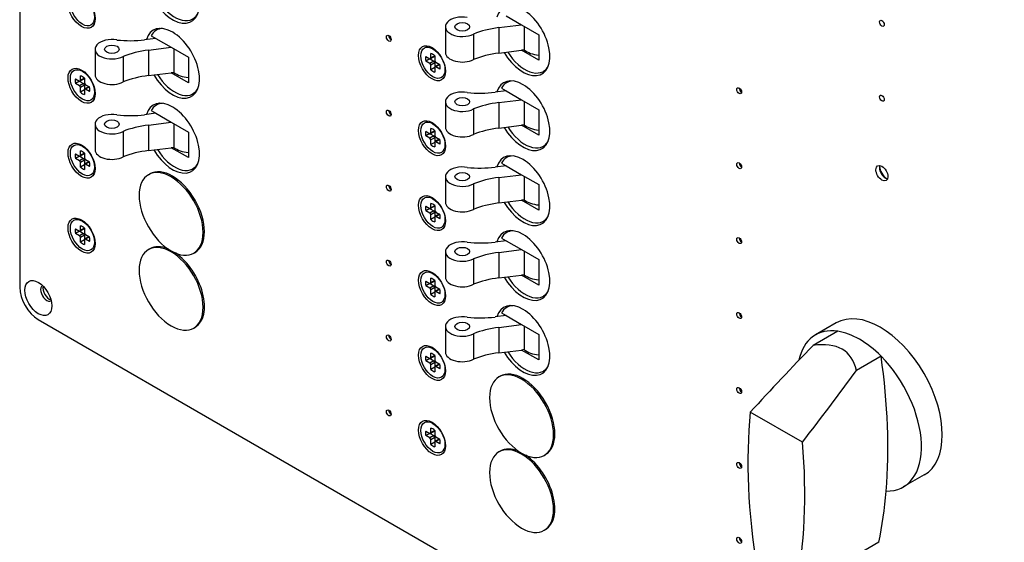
# Model space of a CAD drawing. Header units: inches. Extents: x 0 to 40.7, y 0 to 26.
# Tile 31 of 38: x 33 to 36.5, y 17.5 to 19.4. Entities that reach past the tile are written whole.
import ezdxf

# ---------------------------------------------------------------- set-up
doc = ezdxf.new("R2010")
doc.units = ezdxf.units.IN
doc.header["$LTSCALE"] = 0.5
doc.header["$MEASUREMENT"] = 0
doc.layers.add('AM_VIS', color=7, linetype='Continuous', lineweight=30)

msp = doc.modelspace()

# ---------------------------------------------------------------- linework, layer by layer
at = {"layer": 'AM_VIS', "color": 72}
for p, q in [((32.9656, 23.5745), (32.9656, 18.3948)), ((33.0322, 18.2795), (39.0647, 14.7966))]:
    msp.add_line(p, q, dxfattribs=at)
at = {"layer": 'AM_VIS', "color": 181}
for p, q in [((34.7049, 19.3652), (34.7601, 19.3333)), ((34.679, 19.3232), (34.7601, 19.3333)), ((34.7601, 19.3333), (34.8217, 19.2977)), ((34.7696, 19.3278), (34.7696, 19.2434)), ((34.4879, 19.3262), (34.4879, 19.2351)), ((34.5881, 19.3003), (34.5881, 19.2092)), ((34.679, 19.3232), (34.679, 19.2321)), ((34.8217, 19.2977), (34.8217, 19.2066)), ((34.679, 19.2321), (34.7601, 19.2422)), ((34.7696, 19.2434), (34.7601, 19.2422)), ((34.8217, 19.2066), (34.7601, 19.2422)), ((34.8494, 19.1736), (34.8379, 19.167)), ((34.7181, 19.133), (34.7067, 19.1264)), ((34.7049, 19.0973), (34.6652, 19.0923)), ((34.6883, 19.1068), (34.7049, 19.0973)), ((34.7049, 19.0973), (34.7601, 19.0654)), ((34.4879, 19.0583), (34.4879, 18.9672)), ((34.679, 19.0553), (34.7601, 19.0654)), ((34.679, 19.0553), (34.679, 18.9642)), ((34.7601, 19.0654), (34.8217, 19.0298)), ((34.7696, 19.0599), (34.7696, 18.9755)), ((34.5881, 19.0324), (34.5881, 18.9413)), ((34.8217, 19.0298), (34.8217, 18.9387)), ((34.7696, 18.9755), (34.7601, 18.9743)), ((34.679, 18.9642), (34.7601, 18.9743)), ((34.8217, 18.9387), (34.7601, 18.9743)), ((34.8494, 18.9057), (34.8379, 18.8991))]:
    msp.add_line(p, q, dxfattribs=at)
at = {"layer": 'AM_VIS', "color": 201}
for p, q in [((33.4354, 19.2944), (33.452, 19.2848)), ((33.4652, 19.3206), (33.4538, 19.314)), ((33.452, 19.2848), (33.4123, 19.2799)), ((33.452, 19.2848), (33.5072, 19.2529)), ((33.235, 19.2459), (33.235, 19.1548)), ((33.4261, 19.2428), (33.5072, 19.2529)), ((33.4261, 19.2428), (33.4261, 19.1517)), ((33.5072, 19.2529), (33.5688, 19.2174)), ((33.5167, 19.2474), (33.5167, 19.163)), ((33.3352, 19.22), (33.3352, 19.1289)), ((33.5688, 19.2174), (33.5688, 19.1263)), ((33.4261, 19.1517), (33.5072, 19.1618)), ((33.5167, 19.163), (33.5072, 19.1618)), ((33.5688, 19.1263), (33.5072, 19.1618)), ((33.5964, 19.0932), (33.585, 19.0866)), ((33.4652, 19.0527), (33.4538, 19.0461)), ((33.452, 19.0169), (33.4123, 19.0119)), ((33.4354, 19.0264), (33.452, 19.0169)), ((33.452, 19.0169), (33.5072, 18.985)), ((33.235, 18.9779), (33.235, 18.8869)), ((33.4261, 18.9749), (33.5072, 18.985)), ((33.5072, 18.985), (33.5688, 18.9494)), ((33.5167, 18.9795), (33.5167, 18.8951)), ((33.3352, 18.952), (33.3352, 18.861)), ((33.4261, 18.9749), (33.4261, 18.8838)), ((33.5688, 18.9494), (33.5688, 18.8584)), ((33.4261, 18.8838), (33.5072, 18.8939)), ((33.5167, 18.8951), (33.5072, 18.8939)), ((33.5688, 18.8584), (33.5072, 18.8939)), ((34.6883, 18.8389), (34.7049, 18.8294)), ((34.7181, 18.8651), (34.7067, 18.8585)), ((33.5964, 18.8253), (33.585, 18.8187)), ((34.7049, 18.8294), (34.6652, 18.8244)), ((34.7049, 18.8294), (34.7601, 18.7975)), ((34.4879, 18.7904), (34.4879, 18.6993)), ((34.5881, 18.7645), (34.5881, 18.6734)), ((34.679, 18.7874), (34.7601, 18.7975)), ((34.679, 18.7874), (34.679, 18.6963)), ((34.7601, 18.7975), (34.8217, 18.7619)), ((34.7696, 18.792), (34.7696, 18.7076)), ((34.8217, 18.7619), (34.8217, 18.6708)), ((34.679, 18.6963), (34.7601, 18.7064)), ((34.7696, 18.7076), (34.7601, 18.7064)), ((34.8217, 18.6708), (34.7601, 18.7064)), ((34.8494, 18.6378), (34.8379, 18.6312)), ((34.7181, 18.5972), (34.7067, 18.5906)), ((34.7049, 18.5614), (34.6652, 18.5565)), ((34.6883, 18.571), (34.7049, 18.5614)), ((34.7049, 18.5614), (34.7601, 18.5296)), ((34.4879, 18.5225), (34.4879, 18.4314)), ((34.679, 18.5195), (34.7601, 18.5296)), ((34.679, 18.5195), (34.679, 18.4284)), ((34.7601, 18.5296), (34.8217, 18.494)), ((34.7696, 18.5241), (34.7696, 18.4397)), ((34.5881, 18.4966), (34.5881, 18.4055)), ((34.8217, 18.494), (34.8217, 18.4029)), ((34.679, 18.4284), (34.7601, 18.4385)), ((34.7696, 18.4397), (34.7601, 18.4385)), ((34.8217, 18.4029), (34.7601, 18.4385)), ((34.8494, 18.3699), (34.8379, 18.3633)), ((34.7181, 18.3293), (34.7067, 18.3227)), ((34.7049, 18.2935), (34.6652, 18.2886)), ((34.6883, 18.3031), (34.7049, 18.2935)), ((34.7049, 18.2935), (34.7601, 18.2617)), ((34.4879, 18.2546), (34.4879, 18.1635)), ((34.679, 18.2515), (34.7601, 18.2617)), ((34.679, 18.2515), (34.679, 18.1605)), ((34.7601, 18.2617), (34.8217, 18.2261)), ((34.7696, 18.2562), (34.7696, 18.1718)), ((34.5881, 18.2287), (34.5881, 18.1376)), ((34.8217, 18.2261), (34.8217, 18.135)), ((34.679, 18.1605), (34.7601, 18.1706)), ((34.7696, 18.1718), (34.7601, 18.1706)), ((34.8217, 18.135), (34.7601, 18.1706)), ((34.8494, 18.102), (34.8379, 18.0954))]:
    msp.add_line(p, q, dxfattribs=at)
at = {"layer": 'AM_VIS', "color": 33}
for p, q in [((34.4357, 19.2141), (34.4357, 19.2308)), ((34.45, 19.2223), (34.4357, 19.2141)), ((34.45, 19.2447), (34.4375, 19.2502)), ((34.45, 19.2226), (34.45, 19.2059)), ((34.4177, 19.2204), (34.4322, 19.212)), ((34.432, 19.2122), (34.4177, 19.2039)), ((34.4322, 19.1956), (34.4177, 19.2039)), ((34.4466, 19.2039), (34.4322, 19.1956)), ((34.4333, 19.2116), (34.4466, 19.2039)), ((34.4491, 19.2201), (34.4347, 19.2118)), ((34.4502, 19.1977), (34.4357, 19.1894)), ((34.4357, 19.1727), (34.4357, 19.1894)), ((34.4502, 19.1977), (34.4502, 19.1823)), ((34.4655, 19.1918), (34.451, 19.1835)), ((34.4535, 19.1997), (34.468, 19.1913)), ((34.4678, 19.1915), (34.4535, 19.1832)), ((33.1971, 19.1644), (33.1846, 19.1698)), ((34.45, 19.1809), (34.4357, 19.1727)), ((34.45, 19.1812), (34.45, 19.1645)), ((34.468, 19.1749), (34.4535, 19.1832)), ((34.4872, 19.1803), (34.4857, 19.1668)), ((33.1648, 19.14), (33.1793, 19.1317)), ((33.1791, 19.1318), (33.1648, 19.1235)), ((33.1793, 19.1152), (33.1648, 19.1235)), ((33.1937, 19.1235), (33.1793, 19.1152)), ((33.1804, 19.1312), (33.1937, 19.1235)), ((33.1962, 19.1397), (33.1818, 19.1314)), ((33.1828, 19.1337), (33.1828, 19.1504)), ((33.1971, 19.142), (33.1828, 19.1337)), ((33.1973, 19.1174), (33.1828, 19.109)), ((33.1971, 19.1422), (33.1971, 19.1255)), ((33.1973, 19.1174), (33.1973, 19.102)), ((33.2006, 19.1193), (33.2151, 19.111)), ((33.1828, 19.0923), (33.1828, 19.109)), ((33.1971, 19.1006), (33.1828, 19.0923)), ((33.1971, 19.1008), (33.1971, 19.0841)), ((33.2125, 19.1114), (33.1981, 19.1031)), ((33.2149, 19.1111), (33.2006, 19.1029)), ((33.2151, 19.0945), (33.2006, 19.1029)), ((33.2343, 19.0999), (33.2328, 19.0864)), ((34.45, 18.9768), (34.4375, 18.9822)), ((34.4177, 18.9525), (34.4322, 18.9441)), ((34.432, 18.9442), (34.4177, 18.936)), ((34.4333, 18.9437), (34.4466, 18.936)), ((34.4491, 18.9522), (34.4347, 18.9439)), ((34.4357, 18.9462), (34.4357, 18.9629)), ((34.45, 18.9544), (34.4357, 18.9462)), ((34.45, 18.9546), (34.45, 18.938)), ((34.4322, 18.9277), (34.4177, 18.936)), ((34.4466, 18.936), (34.4322, 18.9277)), ((34.4502, 18.9298), (34.4357, 18.9215)), ((34.4357, 18.9048), (34.4357, 18.9215)), ((34.45, 18.913), (34.4357, 18.9048)), ((34.45, 18.9133), (34.45, 18.8966)), ((34.4502, 18.9298), (34.4502, 18.9144)), ((34.4655, 18.9239), (34.451, 18.9156)), ((34.4535, 18.9318), (34.468, 18.9234)), ((34.4678, 18.9235), (34.4535, 18.9153)), ((34.468, 18.907), (34.4535, 18.9153)), ((34.4872, 18.9124), (34.4857, 18.8989)), ((33.1648, 18.8721), (33.1793, 18.8638)), ((33.1962, 18.8718), (33.1818, 18.8635)), ((33.1828, 18.8658), (33.1828, 18.8825)), ((33.1971, 18.874), (33.1828, 18.8658)), ((33.1971, 18.8964), (33.1846, 18.9019)), ((33.1971, 18.8743), (33.1971, 18.8576)), ((33.1791, 18.8639), (33.1648, 18.8556)), ((33.1793, 18.8473), (33.1648, 18.8556)), ((33.1937, 18.8556), (33.1793, 18.8473)), ((33.1804, 18.8633), (33.1937, 18.8556)), ((33.1973, 18.8494), (33.1828, 18.8411)), ((33.1828, 18.8244), (33.1828, 18.8411)), ((33.1973, 18.8494), (33.1973, 18.8341)), ((33.2125, 18.8435), (33.1981, 18.8352)), ((33.2006, 18.8514), (33.2151, 18.8431)), ((33.2149, 18.8432), (33.2006, 18.8349)), ((33.2151, 18.8266), (33.2006, 18.8349)), ((33.1971, 18.8327), (33.1828, 18.8244)), ((33.1971, 18.8329), (33.1971, 18.8162)), ((33.2343, 18.832), (33.2328, 18.8185)), ((34.4357, 18.6783), (34.4357, 18.695)), ((34.45, 18.7089), (34.4375, 18.7143)), ((34.4177, 18.6846), (34.4322, 18.6762)), ((34.432, 18.6763), (34.4177, 18.6681)), ((34.4322, 18.6598), (34.4177, 18.6681)), ((34.4466, 18.6681), (34.4322, 18.6598)), ((34.4333, 18.6758), (34.4466, 18.6681)), ((34.4491, 18.6843), (34.4347, 18.676)), ((34.45, 18.6865), (34.4357, 18.6783)), ((34.4502, 18.6619), (34.4357, 18.6536)), ((34.45, 18.6867), (34.45, 18.67)), ((34.4502, 18.6619), (34.4502, 18.6465)), ((34.4535, 18.6639), (34.468, 18.6555)), ((33.1971, 18.6285), (33.1846, 18.634)), ((34.4357, 18.6369), (34.4357, 18.6536)), ((34.45, 18.6451), (34.4357, 18.6369)), ((34.45, 18.6453), (34.45, 18.6287)), ((34.4655, 18.656), (34.451, 18.6477)), ((34.4678, 18.6556), (34.4535, 18.6474)), ((34.468, 18.6391), (34.4535, 18.6474)), ((34.4872, 18.6445), (34.4857, 18.6309)), ((33.1648, 18.6042), (33.1793, 18.5958)), ((33.1791, 18.596), (33.1648, 18.5877)), ((33.1804, 18.5954), (33.1937, 18.5877)), ((33.1962, 18.6039), (33.1818, 18.5956)), ((33.1828, 18.5979), (33.1828, 18.6146)), ((33.1971, 18.6061), (33.1828, 18.5979)), ((33.1971, 18.6064), (33.1971, 18.5897)), ((33.1793, 18.5794), (33.1648, 18.5877)), ((33.1937, 18.5877), (33.1793, 18.5794)), ((33.1973, 18.5815), (33.1828, 18.5732)), ((33.1828, 18.5565), (33.1828, 18.5732)), ((33.1971, 18.5647), (33.1828, 18.5565)), ((33.1971, 18.565), (33.1971, 18.5483)), ((33.1973, 18.5815), (33.1973, 18.5661)), ((33.2125, 18.5756), (33.1981, 18.5673)), ((33.2006, 18.5835), (33.2151, 18.5751)), ((33.2149, 18.5753), (33.2006, 18.567)), ((33.2151, 18.5587), (33.2006, 18.567)), ((33.2343, 18.5641), (33.2328, 18.5506)), ((34.4177, 18.4166), (34.4322, 18.4083)), ((34.4491, 18.4164), (34.4347, 18.408)), ((34.4357, 18.4104), (34.4357, 18.427)), ((34.45, 18.4186), (34.4357, 18.4104)), ((34.45, 18.441), (34.4375, 18.4464)), ((34.45, 18.4188), (34.45, 18.4021)), ((34.432, 18.4084), (34.4177, 18.4002)), ((34.4322, 18.3918), (34.4177, 18.4002)), ((34.4466, 18.4002), (34.4322, 18.3918)), ((34.4333, 18.4079), (34.4466, 18.4002)), ((34.4502, 18.394), (34.4357, 18.3857)), ((34.4357, 18.369), (34.4357, 18.3857)), ((34.45, 18.3772), (34.4357, 18.369)), ((34.45, 18.3774), (34.45, 18.3607)), ((34.4502, 18.394), (34.4502, 18.3786)), ((34.4655, 18.3881), (34.451, 18.3797)), ((34.4535, 18.396), (34.468, 18.3876)), ((34.4678, 18.3877), (34.4535, 18.3795)), ((34.468, 18.3711), (34.4535, 18.3795)), ((34.4872, 18.3766), (34.4857, 18.363)), ((34.45, 18.1731), (34.4375, 18.1785)), ((34.4177, 18.1487), (34.4322, 18.1404)), ((34.432, 18.1405), (34.4177, 18.1323)), ((34.4322, 18.1239), (34.4177, 18.1323)), ((34.4466, 18.1323), (34.4322, 18.1239)), ((34.4333, 18.14), (34.4466, 18.1323)), ((34.4491, 18.1485), (34.4347, 18.1401)), ((34.4357, 18.1424), (34.4357, 18.1591)), ((34.45, 18.1507), (34.4357, 18.1424)), ((34.45, 18.1509), (34.45, 18.1342)), ((34.4502, 18.1261), (34.4357, 18.1178)), ((34.4357, 18.1011), (34.4357, 18.1178)), ((34.45, 18.1093), (34.4357, 18.1011)), ((34.45, 18.1095), (34.45, 18.0928)), ((34.4502, 18.1261), (34.4502, 18.1107)), ((34.4655, 18.1202), (34.451, 18.1118)), ((34.4535, 18.128), (34.468, 18.1197)), ((34.4678, 18.1198), (34.4535, 18.1116)), ((34.468, 18.1032), (34.4535, 18.1116)), ((34.4872, 18.1087), (34.4857, 18.0951)), ((34.4357, 17.8745), (34.4357, 17.8912)), ((34.45, 17.9052), (34.4375, 17.9106)), ((34.4177, 17.8808), (34.4322, 17.8725)), ((34.432, 17.8726), (34.4177, 17.8644)), ((34.4322, 17.856), (34.4177, 17.8644)), ((34.4466, 17.8643), (34.4322, 17.856)), ((34.4333, 17.872), (34.4466, 17.8643)), ((34.4491, 17.8806), (34.4347, 17.8722)), ((34.45, 17.8828), (34.4357, 17.8745)), ((34.4502, 17.8582), (34.4357, 17.8498)), ((34.4357, 17.8332), (34.4357, 17.8498)), ((34.45, 17.883), (34.45, 17.8663)), ((34.4502, 17.8582), (34.4502, 17.8428)), ((34.4655, 17.8522), (34.451, 17.8439)), ((34.4535, 17.8601), (34.468, 17.8518)), ((34.4678, 17.8519), (34.4535, 17.8437)), ((34.45, 17.8414), (34.4357, 17.8332)), ((34.45, 17.8416), (34.45, 17.8249)), ((34.468, 17.8353), (34.4535, 17.8437)), ((34.4872, 17.8407), (34.4857, 17.8272))]:
    msp.add_line(p, q, dxfattribs=at)
at = {"layer": 'AM_VIS', "color": 150}
for p, q in [((33.4261, 18.7975), (33.4307, 18.8002)), ((33.4261, 18.5296), (33.4307, 18.5323)), ((33.588, 18.5172), (33.5926, 18.5198)), ((33.588, 18.2492), (33.5926, 18.2519)), ((34.679, 18.0742), (34.6837, 18.0768)), ((34.679, 17.8063), (34.6837, 17.8089)), ((34.8409, 17.7938), (34.8455, 17.7965)), ((34.8409, 17.5259), (34.8455, 17.5286))]:
    msp.add_line(p, q, dxfattribs=at)
at = {"layer": 'AM_VIS', "color": 132}
for p, q in [((35.8907, 18.2376), (35.8024, 18.1866)), ((35.8853, 18.2674), (35.811, 18.2246)), ((36.0453, 18.1483), (35.957, 18.0973)), ((35.7643, 17.8409), (35.5778, 17.9485)), ((36.1992, 17.7237), (36.1249, 17.6809)), ((36.0376, 17.483), (35.7406, 17.3115))]:
    msp.add_line(p, q, dxfattribs=at)
at = {"layer": 'AM_VIS', "color": 12}
msp.add_arc((36.1012, 18.8334), 0.0615, 185.687, 234.313, dxfattribs=at)
at = {"layer": 'AM_VIS', "color": 72}
for centre, major_axis, start_param, end_param in [((33.5117, 19.4638), (-0.0684, 0.1184), 1.590585, 6.784888), ((33.1869, 19.3834), (-0.0343, 0.0595), 0.785398, 7.068583), ((34.7646, 19.2762), (-0.0684, 0.1184), 1.590585, 6.784888), ((33.5117, 19.1958), (-0.0684, 0.1184), 1.590585, 6.784888), ((36.0484, 19.3387), (-0.006, 0.0104), 0.785398, 7.068583), ((34.2851, 19.2852), (-0.006, 0.0104), 0.785398, 7.068583), ((34.2936, 19.2901), (-0.006, 0.0104), 0.783184, 2.358409), ((34.4398, 19.1958), (-0.0343, 0.0595), 0.785398, 7.068583), ((33.1869, 19.1155), (-0.0343, 0.0595), 0.785398, 7.068583), ((34.7646, 19.0083), (-0.0684, 0.1184), 1.590585, 6.784888), ((35.538, 19.0976), (-0.006, 0.0104), 0.785398, 7.068583), ((35.5465, 19.1025), (-0.006, 0.0104), 0.783184, 2.358409), ((36.0484, 19.0708), (-0.006, 0.0104), 0.785398, 7.068583), ((33.5117, 18.9279), (-0.0684, 0.1184), 1.590585, 6.784888), ((34.2851, 19.0172), (-0.006, 0.0104), 0.785398, 7.068583), ((34.2936, 19.0221), (-0.006, 0.0104), 0.783184, 2.358409), ((34.4398, 18.9279), (-0.0343, 0.0595), 0.785398, 7.068583), ((33.1869, 18.8476), (-0.0343, 0.0595), 0.785398, 7.068583), ((34.7646, 18.7404), (-0.0684, 0.1184), 1.590585, 6.784888), ((35.538, 18.8297), (-0.006, 0.0104), 0.785398, 7.068583), ((35.5465, 18.8346), (-0.006, 0.0104), 0.783184, 2.358409), ((36.0484, 18.8029), (-0.0153, 0.0265), 0.785398, 7.068583), ((36.0613, 18.8103), (-0.0153, 0.0265), 0.433216, 2.708377), ((34.2851, 18.7493), (-0.006, 0.0104), 0.785398, 7.068583), ((34.2936, 18.7542), (-0.006, 0.0104), 0.783184, 2.358409), ((34.4398, 18.66), (-0.0343, 0.0595), 0.785398, 7.068583), ((33.1869, 18.5796), (-0.0343, 0.0595), 0.785398, 7.068583), ((34.7646, 18.4725), (-0.0684, 0.1184), 1.590585, 6.784888), ((35.538, 18.5618), (-0.006, 0.0104), 0.785398, 7.068583), ((35.5465, 18.5667), (-0.006, 0.0104), 0.783184, 2.358409), ((34.2851, 18.4814), (-0.006, 0.0104), 0.785398, 7.068583), ((34.2936, 18.4863), (-0.006, 0.0104), 0.783184, 2.358409), ((34.4398, 18.3921), (-0.0343, 0.0595), 0.785398, 7.068583), ((33.0322, 18.3564), (-0.0343, 0.0595), 0.785398, 7.068583), ((33.0322, 18.3564), (-0.0471, 0.0816), 0.785398, 2.356194), ((33.0624, 18.3739), (-0.0158, 0.0273), 6.265978, 9.441985), ((33.0708, 18.3787), (-0.0158, 0.0273), 0.48133, 2.660263), ((34.7646, 18.2046), (-0.0684, 0.1184), 1.590585, 6.784888), ((35.538, 18.2939), (-0.006, 0.0104), 0.785398, 7.068583), ((35.5465, 18.2988), (-0.006, 0.0104), 0.783184, 2.358409), ((34.2851, 18.2135), (-0.006, 0.0104), 0.785398, 7.068583), ((34.2936, 18.2184), (-0.006, 0.0104), 0.783184, 2.358409), ((34.4398, 18.1242), (-0.0343, 0.0595), 0.785398, 7.068583), ((35.538, 18.026), (-0.006, 0.0104), 0.785398, 7.068583), ((35.5465, 18.0309), (-0.006, 0.0104), 0.783184, 2.358409), ((34.2851, 17.9456), (-0.006, 0.0104), 0.785398, 7.068583), ((34.2936, 17.9505), (-0.006, 0.0104), 0.783184, 2.358409), ((34.4398, 17.8563), (-0.0343, 0.0595), 0.785398, 7.068583), ((35.538, 17.758), (-0.006, 0.0104), 0.785398, 7.068583), ((35.5465, 17.7629), (-0.006, 0.0104), 0.783184, 2.358409), ((35.538, 17.4901), (-0.006, 0.0104), 0.785398, 7.068583), ((35.5465, 17.495), (-0.006, 0.0104), 0.783184, 2.358409)]:
    msp.add_ellipse(centre, major_axis=major_axis, ratio=0.57735, start_param=start_param, end_param=end_param, dxfattribs=at)
at = {"layer": 'AM_VIS', "color": 33}
for centre, major_axis, start_param, end_param in [((33.1899, 19.3852), (-0.0305, 0.0529), 0.785398, 7.068583), ((34.4429, 19.1976), (-0.0305, 0.0529), 0.785398, 7.068583), ((34.4429, 19.1976), (-0.0185, 0.032), 5.221561, 5.774014), ((34.4429, 19.1976), (-0.0185, 0.032), 0.509172, 1.061625), ((34.4322, 19.2162), (-0.00252, 0.00436), 2.356194, 3.926991), ((34.4322, 19.1915), (-0.00252, 0.00436), 3.926991, 5.497787), ((34.4466, 19.1998), (-0.00252, 0.00436), 3.926991, 5.497787), ((34.4466, 19.2245), (-0.00252, 0.00436), 3.141593, 3.614553), ((34.4535, 19.2038), (-0.00252, 0.00436), 0.785398, 2.356194), ((34.468, 19.1874), (-0.00252, 0.00436), 5.810225, 6.283185), ((34.4429, 19.1976), (-0.0185, 0.032), 3.650764, 4.203217), ((33.1899, 19.1173), (-0.0305, 0.0529), 0.785398, 7.068583), ((34.4429, 19.1976), (-0.0185, 0.032), 2.079968, 2.632421), ((34.4535, 19.1791), (-0.00252, 0.00436), 5.497787, 7.068583), ((33.1899, 19.1173), (-0.0185, 0.032), 0.509172, 1.061625), ((33.1793, 19.1358), (-0.00252, 0.00436), 2.356194, 3.926991), ((33.1899, 19.1173), (-0.0185, 0.032), 5.221561, 5.774014), ((33.1937, 19.1194), (-0.00252, 0.00436), 3.926991, 5.497787), ((33.1937, 19.1441), (-0.00252, 0.00436), 3.141593, 3.614553), ((33.2006, 19.1234), (-0.00252, 0.00436), 0.785398, 2.356194), ((33.1793, 19.1111), (-0.00252, 0.00436), 3.926991, 5.497787), ((33.1899, 19.1173), (-0.0185, 0.032), 2.079968, 2.632421), ((33.2006, 19.0987), (-0.00252, 0.00436), 5.497787, 7.068583), ((33.2151, 19.1071), (-0.00252, 0.00436), 5.810225, 6.283185), ((33.1899, 19.1173), (-0.0185, 0.032), 3.650764, 4.203217), ((34.4429, 18.9297), (-0.0305, 0.0529), 0.785398, 7.068583), ((34.4429, 18.9297), (-0.0185, 0.032), 0.509172, 1.061625), ((34.4322, 18.9482), (-0.00252, 0.00436), 2.356194, 3.926991), ((34.4429, 18.9297), (-0.0185, 0.032), 5.221561, 5.774014), ((34.4466, 18.9566), (-0.00252, 0.00436), 3.141593, 3.614553), ((33.1899, 18.8493), (-0.0305, 0.0529), 0.785398, 7.068583), ((34.4322, 18.9235), (-0.00252, 0.00436), 3.926991, 5.497787), ((34.4466, 18.9319), (-0.00252, 0.00436), 3.926991, 5.497787), ((34.4535, 18.9359), (-0.00252, 0.00436), 0.785398, 2.356194), ((34.4535, 18.9112), (-0.00252, 0.00436), 5.497787, 7.068583), ((34.468, 18.9195), (-0.00252, 0.00436), 5.810225, 6.283185), ((34.4429, 18.9297), (-0.0185, 0.032), 3.650764, 4.203217), ((33.1899, 18.8493), (-0.0185, 0.032), 0.509172, 1.061625), ((33.1899, 18.8493), (-0.0185, 0.032), 5.221561, 5.774014), ((33.1937, 18.8762), (-0.00252, 0.00436), 3.141593, 3.614553), ((34.4429, 18.9297), (-0.0185, 0.032), 2.079968, 2.632421), ((33.1793, 18.8679), (-0.00252, 0.00436), 2.356194, 3.926991), ((33.1793, 18.8432), (-0.00252, 0.00436), 3.926991, 5.497787), ((33.1937, 18.8515), (-0.00252, 0.00436), 3.926991, 5.497787), ((33.2006, 18.8555), (-0.00252, 0.00436), 0.785398, 2.356194), ((33.2006, 18.8308), (-0.00252, 0.00436), 5.497787, 7.068583), ((33.2151, 18.8392), (-0.00252, 0.00436), 5.810225, 6.283185), ((33.1899, 18.8493), (-0.0185, 0.032), 3.650764, 4.203217), ((33.1899, 18.8493), (-0.0185, 0.032), 2.079968, 2.632421), ((34.4429, 18.6618), (-0.0305, 0.0529), 0.785398, 7.068583), ((34.4429, 18.6618), (-0.0185, 0.032), 5.221561, 5.774014), ((34.4429, 18.6618), (-0.0185, 0.032), 0.509172, 1.061625), ((34.4322, 18.6803), (-0.00252, 0.00436), 2.356194, 3.926991), ((34.4322, 18.6556), (-0.00252, 0.00436), 3.926991, 5.497787), ((34.4466, 18.664), (-0.00252, 0.00436), 3.926991, 5.497787), ((34.4466, 18.6887), (-0.00252, 0.00436), 3.141593, 3.614553), ((34.4535, 18.668), (-0.00252, 0.00436), 0.785398, 2.356194), ((33.1899, 18.5814), (-0.0305, 0.0529), 0.785398, 7.068583), ((34.4429, 18.6618), (-0.0185, 0.032), 2.079968, 2.632421), ((34.4535, 18.6433), (-0.00252, 0.00436), 5.497787, 7.068583), ((34.468, 18.6516), (-0.00252, 0.00436), 5.810225, 6.283185), ((34.4429, 18.6618), (-0.0185, 0.032), 3.650764, 4.203217), ((33.1899, 18.5814), (-0.0185, 0.032), 0.509172, 1.061625), ((33.1793, 18.6), (-0.00252, 0.00436), 2.356194, 3.926991), ((33.1899, 18.5814), (-0.0185, 0.032), 5.221561, 5.774014), ((33.1937, 18.6083), (-0.00252, 0.00436), 3.141593, 3.614553), ((33.2006, 18.5876), (-0.00252, 0.00436), 0.785398, 2.356194), ((33.1793, 18.5753), (-0.00252, 0.00436), 3.926991, 5.497787), ((33.1899, 18.5814), (-0.0185, 0.032), 2.079968, 2.632421), ((33.1937, 18.5836), (-0.00252, 0.00436), 3.926991, 5.497787), ((33.2006, 18.5629), (-0.00252, 0.00436), 5.497787, 7.068583), ((33.2151, 18.5712), (-0.00252, 0.00436), 5.810225, 6.283185), ((33.1899, 18.5814), (-0.0185, 0.032), 3.650764, 4.203217), ((34.4429, 18.3939), (-0.0305, 0.0529), 0.785398, 7.068583), ((34.4429, 18.3939), (-0.0185, 0.032), 0.509172, 1.061625), ((34.4429, 18.3939), (-0.0185, 0.032), 5.221561, 5.774014), ((34.4466, 18.4207), (-0.00252, 0.00436), 3.141593, 3.614553), ((34.4322, 18.4124), (-0.00252, 0.00436), 2.356194, 3.926991), ((34.4322, 18.3877), (-0.00252, 0.00436), 3.926991, 5.497787), ((34.4466, 18.3961), (-0.00252, 0.00436), 3.926991, 5.497787), ((34.4535, 18.4001), (-0.00252, 0.00436), 0.785398, 2.356194), ((34.4535, 18.3754), (-0.00252, 0.00436), 5.497787, 7.068583), ((34.468, 18.3837), (-0.00252, 0.00436), 5.810225, 6.283185), ((34.4429, 18.3939), (-0.0185, 0.032), 3.650764, 4.203217), ((34.4429, 18.3939), (-0.0185, 0.032), 2.079968, 2.632421), ((34.4429, 18.126), (-0.0305, 0.0529), 0.785398, 7.068583), ((34.4429, 18.126), (-0.0185, 0.032), 0.509172, 1.061625), ((34.4322, 18.1445), (-0.00252, 0.00436), 2.356194, 3.926991), ((34.4429, 18.126), (-0.0185, 0.032), 5.221561, 5.774014), ((34.4466, 18.1281), (-0.00252, 0.00436), 3.926991, 5.497787), ((34.4466, 18.1528), (-0.00252, 0.00436), 3.141593, 3.614553), ((34.4535, 18.1322), (-0.00252, 0.00436), 0.785398, 2.356194), ((34.4322, 18.1198), (-0.00252, 0.00436), 3.926991, 5.497787), ((34.4429, 18.126), (-0.0185, 0.032), 2.079968, 2.632421), ((34.4535, 18.1075), (-0.00252, 0.00436), 5.497787, 7.068583), ((34.468, 18.1158), (-0.00252, 0.00436), 5.810225, 6.283185), ((34.4429, 18.126), (-0.0185, 0.032), 3.650764, 4.203217), ((34.4429, 17.8581), (-0.0305, 0.0529), 0.785398, 7.068583), ((34.4429, 17.8581), (-0.0185, 0.032), 5.221561, 5.774014), ((34.4429, 17.8581), (-0.0185, 0.032), 0.509172, 1.061625), ((34.4322, 17.8766), (-0.00252, 0.00436), 2.356194, 3.926991), ((34.4322, 17.8519), (-0.00252, 0.00436), 3.926991, 5.497787), ((34.4466, 17.8602), (-0.00252, 0.00436), 3.926991, 5.497787), ((34.4466, 17.8849), (-0.00252, 0.00436), 3.141593, 3.614553), ((34.4535, 17.8642), (-0.00252, 0.00436), 0.785398, 2.356194), ((34.468, 17.8479), (-0.00252, 0.00436), 5.810225, 6.283185), ((34.4429, 17.8581), (-0.0185, 0.032), 3.650764, 4.203217), ((34.4429, 17.8581), (-0.0185, 0.032), 2.079968, 2.632421), ((34.4535, 17.8396), (-0.00252, 0.00436), 5.497787, 7.068583)]:
    msp.add_ellipse(centre, major_axis=major_axis, ratio=0.57735, start_param=start_param, end_param=end_param, dxfattribs=at)
at = {"layer": 'AM_VIS', "color": 201}
for centre, major_axis, start_param, end_param in [((33.5194, 19.4682), (-0.0656, 0.1137), 1.630714, 3.448376), ((33.5194, 19.2003), (-0.0656, 0.1137), 5.976402, 6.629622), ((33.2951, 19.2459), (0.0602, 0), 1.267123, 5.441704), ((33.2951, 19.2459), (0.0262, 0), 2.356194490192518, 8.639379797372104), ((33.359, 19.4222), (0.2522, 0), 4.529432, 4.92521), ((33.4794, 19.1005), (0.2522, 0), 1.783617, 2.179395), ((33.2951, 19.1548), (0.0602, 0), 3.141593, 5.441704), ((33.4794, 19.0094), (0.2522, 0), 1.783617, 2.179395), ((33.5194, 19.2003), (-0.0656, 0.1137), 1.630714, 3.448376), ((33.5812, 19.1905), (0.0802, 0), 3.776174, 4.556306), ((33.5194, 18.9324), (-0.0656, 0.1137), 5.976402, 6.629622), ((33.2951, 18.9779), (0.0602, 0), 1.267123, 5.441704), ((33.359, 19.1543), (0.2522, 0), 4.529432, 4.92521), ((33.2951, 18.9779), (0.0262, 0), 2.356194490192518, 8.639379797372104), ((33.4794, 18.8326), (0.2522, 0), 1.783617, 2.179395), ((33.2951, 18.8869), (0.0602, 0), 3.141593, 5.441704), ((33.4794, 18.7415), (0.2522, 0), 1.783617, 2.179395), ((33.5194, 18.9324), (-0.0656, 0.1137), 1.630714, 3.448376), ((33.5812, 18.9226), (0.0802, 0), 3.776174, 4.556306), ((34.7723, 18.7449), (-0.0656, 0.1137), 5.976402, 6.629622), ((34.548, 18.7904), (0.0602, 0), 1.267123, 5.441704), ((34.548, 18.7904), (0.0262, 0), 2.356194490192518, 8.639379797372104), ((34.6119, 18.9667), (0.2522, 0), 4.529432, 4.92521), ((34.7323, 18.645), (0.2522, 0), 1.783617, 2.179395), ((34.548, 18.6993), (0.0602, 0), 3.141593, 5.441704), ((34.7323, 18.554), (0.2522, 0), 1.783617, 2.179395), ((34.7723, 18.7449), (-0.0656, 0.1137), 1.630714, 3.448376), ((34.8341, 18.735), (0.0802, 0), 3.776174, 4.556306), ((34.7723, 18.4769), (-0.0656, 0.1137), 5.976402, 6.629622), ((34.548, 18.5225), (0.0602, 0), 1.267123, 5.441704), ((34.6119, 18.6988), (0.2522, 0), 4.529432, 4.92521), ((34.548, 18.5225), (0.0262, 0), 2.356194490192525, 8.639379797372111), ((34.7323, 18.3771), (0.2522, 0), 1.783617, 2.179395), ((34.548, 18.4314), (0.0602, 0), 3.141593, 5.441704), ((34.7323, 18.286), (0.2522, 0), 1.783617, 2.179395), ((34.7723, 18.4769), (-0.0656, 0.1137), 1.630714, 3.448376), ((34.8341, 18.4671), (0.0802, 0), 3.776174, 4.556306), ((34.7723, 18.209), (-0.0656, 0.1137), 5.976402, 6.629622), ((34.548, 18.2546), (0.0602, 0), 1.267123, 5.441704), ((34.548, 18.2546), (0.0262, 0), 2.356194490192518, 8.639379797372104), ((34.6119, 18.4309), (0.2522, 0), 4.529432, 4.92521), ((34.7323, 18.1092), (0.2522, 0), 1.783617, 2.179395), ((34.8341, 18.1992), (0.0802, 0), 3.776174, 4.556306), ((34.548, 18.1635), (0.0602, 0), 3.141593, 5.441704), ((34.7323, 18.0181), (0.2522, 0), 1.783617, 2.179395), ((34.7723, 18.209), (-0.0656, 0.1137), 1.630714, 3.448376)]:
    msp.add_ellipse(centre, major_axis=major_axis, ratio=0.57735, start_param=start_param, end_param=end_param, dxfattribs=at)
at = {"layer": 'AM_VIS', "color": 181}
for centre, major_axis, start_param, end_param in [((34.548, 19.3262), (0.0602, 0), 1.267123, 5.441704), ((34.548, 19.3262), (0.0262, 0), 2.356194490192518, 8.639379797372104), ((34.7323, 19.1809), (0.2522, 0), 1.783617, 2.179395), ((34.548, 19.2351), (0.0602, 0), 3.141593, 5.441704), ((34.7323, 19.0898), (0.2522, 0), 1.783617, 2.179395), ((34.7723, 19.2807), (-0.0656, 0.1137), 1.630714, 3.448376), ((34.8341, 19.2708), (0.0802, 0), 3.776174, 4.556306), ((34.7723, 19.0128), (-0.0656, 0.1137), 5.976402, 6.629622), ((34.548, 19.0583), (0.0602, 0), 1.267123, 5.441704), ((34.6119, 19.2346), (0.2522, 0), 4.529432, 4.92521), ((34.548, 19.0583), (0.0262, 0), 2.356194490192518, 8.639379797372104), ((34.7323, 18.913), (0.2522, 0), 1.783617, 2.179395), ((34.8341, 19.0029), (0.0802, 0), 3.776174, 4.556306), ((34.548, 18.9672), (0.0602, 0), 3.141593, 5.441704), ((34.7323, 18.8219), (0.2522, 0), 1.783617, 2.179395), ((34.7723, 19.0128), (-0.0656, 0.1137), 1.630714, 3.448376)]:
    msp.add_ellipse(centre, major_axis=major_axis, ratio=0.57735, start_param=start_param, end_param=end_param, dxfattribs=at)
at = {"layer": 'AM_VIS', "color": 150}
for centre, start_param, end_param in [((33.507, 18.6573), 0.785398, 7.068583), ((33.5117, 18.66), 3.141593, 6.283185), ((33.507, 18.3894), 0.785398, 7.068583), ((33.5117, 18.3921), 5.63271, 6.283185), ((33.5117, 18.3921), 3.141593, 5.403675), ((34.7599, 17.934), 0.785398, 7.068583), ((34.7646, 17.9367), 3.141593, 6.283185), ((34.7599, 17.6661), 0.785398, 7.068583), ((34.7646, 17.6687), 5.63271, 6.283185), ((34.7646, 17.6687), 3.141593, 5.403675)]:
    msp.add_ellipse(centre, major_axis=(-0.0809, 0.1402), ratio=0.57735, start_param=start_param, end_param=end_param, dxfattribs=at)
at = {"layer": 'AM_VIS', "color": 132}
for centre, major_axis, ratio, start_param, end_param in [((36.0422, 17.9956), (-0.157, 0.2719), 0.57735, 3.141593, 6.283185), ((35.968, 17.9527), (-0.157, 0.2719), 0.57735, 5.853685, 6.84829), ((35.968, 17.9527), (-0.157, 0.2719), 0.57735, 5.141889, 5.853685), ((36.7685, 16.7235), (2.9705, 3.3059), 0.383636, 1.471055, 1.544845), ((35.4844, 17.6735), (0.4383, 0.4878), 0.383636, 6.008242, 6.720038), ((35.968, 17.9527), (-0.157, 0.2719), 0.57735, 2.800868, 5.141889), ((34.5655, 18.6905), (-1.0637, 1.8424), 0.57735, 3.835071, 4.107687), ((33.9635, 18.343), (2.9705, 3.3059), 0.383636, 4.90025, 4.97404), ((37.0735, 16.8996), (-1.0637, 1.8424), 0.57735, 0.678492, 0.992759), ((34.2685, 18.5191), (-1.0637, 1.8424), 0.57735, 3.71963, 4.033897), ((34.5655, 18.6905), (-1.0637, 1.8424), 0.57735, 3.71963, 3.835071)]:
    msp.add_ellipse(centre, major_axis=major_axis, ratio=ratio, start_param=start_param, end_param=end_param, dxfattribs=at)

doc.saveas('drawing.dxf')
